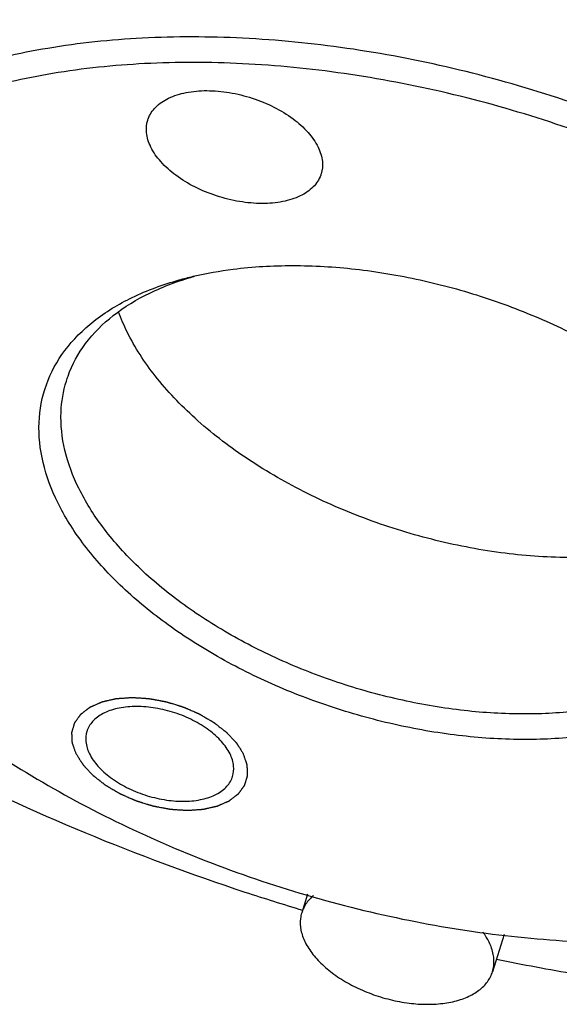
# Model space of a CAD drawing. Header units: millimetres. Extents: x 0 to 594, y 0 to 420.
# Tile 170 of 256: x 505.67 to 507.16, y 322.9 to 325.61. Entities that reach past the tile are written whole.
import ezdxf

# ---------------------------------------------------------------- set-up
doc = ezdxf.new("R2010")
doc.units = ezdxf.units.MM
doc.header["$LTSCALE"] = 32.67
doc.layers.get('0').update_dxf_attribs({"linetype": 'CONTINUOUS'})

msp = doc.modelspace()

# ---------------------------------------------------------------- linework, layer by layer
at = {"color": 7, "linetype": 'CONTINUOUS'}
for p, q in [((506.46708, 323.20495), (506.45125, 323.15375)), ((507.00846, 323.09402), (506.97674, 322.99136))]:
    msp.add_line(p, q, dxfattribs=at)
for points, knots in [([(508.85483, 325.14529), (508.81752, 325.22132), (508.7216, 325.37274), (508.53401, 325.58103), (508.30133, 325.77605), (508.03045, 325.95209), (507.7293, 326.10409), (507.40683, 326.22754), (507.07263, 326.31877), (506.73664, 326.37506), (506.40883, 326.39474), (506.09886, 326.3772), (505.81574, 326.32285), (505.56756, 326.23294), (505.36149, 326.10931), (505.20418, 325.95418), (505.13016, 325.82082), (505.10512, 325.7463), (505.10191, 325.73587)], [0, 0, 0, 0, 0.0575016, 0.1208557, 0.189671, 0.2630517, 0.3397526, 0.418304, 0.4971201, 0.5745987, 0.6492208, 0.7196544, 0.7848739, 0.8443028, 0.8979926, 0.9468219, 0.992615, 1, 1, 1, 1]), ([(508.60066, 324.3228), (508.56969, 324.3859), (508.49247, 324.51286), (508.34353, 324.69193), (508.15862, 324.8643), (507.94212, 325.02519), (507.69931, 325.17054), (507.43574, 325.29707), (507.15705, 325.40206), (506.86932, 325.48316), (506.57905, 325.5385), (506.2928, 325.56683), (506.01687, 325.56753), (505.75727, 325.54057), (505.51963, 325.48643), (505.30916, 325.40614), (505.13047, 325.3011), (504.98766, 325.17302), (504.89578, 325.04012), (504.85897, 324.94966), (504.84771, 324.91325)], [0, 0, 0, 0, 0.0477144, 0.1003579, 0.157656, 0.2189014, 0.2831228, 0.349467, 0.4171045, 0.4850299, 0.5521424, 0.6174345, 0.6800132, 0.7391314, 0.7942296, 0.8449992, 0.8914602, 0.9341529, 0.9742044, 1, 1, 1, 1]), ([(508.5425, 324.28363), (508.51231, 324.34515), (508.43702, 324.46892), (508.29183, 324.64352), (508.11154, 324.81158), (507.90045, 324.96845), (507.66371, 325.11017), (507.40672, 325.23354), (507.13499, 325.33591), (506.85445, 325.41498), (506.57143, 325.46894), (506.29233, 325.49656), (506.0233, 325.49725), (505.77018, 325.47095), (505.53848, 325.41817), (505.33327, 325.33988), (505.15905, 325.23746), (505.01981, 325.11258), (504.91939, 324.96732), (504.86151, 324.80532), (504.84807, 324.6323), (504.87511, 324.47075), (504.91116, 324.37067), (504.92989, 324.32778)], [0, 0, 0, 0, 0.0423592, 0.0891016, 0.1399773, 0.1943581, 0.2513816, 0.3102901, 0.370347, 0.4306597, 0.4902507, 0.5482252, 0.6037903, 0.6562825, 0.7052052, 0.7502843, 0.7915376, 0.829445, 0.8650072, 0.8995746, 0.9345405, 0.9711086, 1, 1, 1, 1]), ([(506.02715, 325.33651), (506.02755, 325.33781), (506.03206, 325.35127), (506.04855, 325.37578), (506.08607, 325.40033), (506.13466, 325.41511), (506.19148, 325.41979), (506.25306, 325.41423), (506.31547, 325.3988), (506.37466, 325.37451), (506.42679, 325.34291), (506.46852, 325.30605), (506.48909, 325.27726), (506.49626, 325.26267)], [0, 0, 0, 0, 0.0073436, 0.0768223, 0.1553343, 0.246658, 0.350446, 0.4636196, 0.581532, 0.698851, 0.810327, 0.9115743, 1, 1, 1, 1]), ([(506.03573, 325.26267), (506.02957, 325.27522), (506.02153, 325.29982), (506.02384, 325.32571), (506.02715, 325.33651)], [0, 0, 0, 0, 0.5543908, 1, 1, 1, 1]), ([(506.50483, 325.18883), (506.50443, 325.18753), (506.49992, 325.17406), (506.48343, 325.14956), (506.44591, 325.12501), (506.39732, 325.11023), (506.3405, 325.10555), (506.27892, 325.11111), (506.21651, 325.12654), (506.15732, 325.15083), (506.10519, 325.18243), (506.06346, 325.21929), (506.04289, 325.24807), (506.03573, 325.26267)], [0, 0, 0, 0, 0.0073436, 0.0768223, 0.1553343, 0.246658, 0.350446, 0.4636196, 0.581532, 0.698851, 0.810327, 0.9115743, 1, 1, 1, 1]), ([(506.49626, 325.26267), (506.50242, 325.25012), (506.51045, 325.22552), (506.50814, 325.19963), (506.50483, 325.18883)], [0, 0, 0, 0, 0.5543908, 1, 1, 1, 1]), ([(506.15224, 324.90662), (506.18862, 324.91518), (506.27939, 324.93109), (506.42931, 324.93961), (506.6019, 324.92923), (506.77881, 324.89953), (506.95458, 324.85142), (507.12406, 324.78638), (507.28257, 324.7062), (507.4254, 324.61304), (507.525, 324.52909), (507.57567, 324.47683), (507.58858, 324.46269)], [0, 0, 0, 0, 0.0716771, 0.1764522, 0.2874725, 0.4028779, 0.5201432, 0.6366855, 0.7507147, 0.8604721, 0.9632765, 1, 1, 1, 1]), ([(505.77932, 324.28363), (505.76205, 324.31883), (505.73501, 324.39058), (505.72248, 324.50256), (505.7428, 324.61023), (505.796, 324.70715), (505.8786, 324.78903), (505.98673, 324.85419), (506.08188, 324.8888), (506.13934, 324.90358), (506.15224, 324.90662)], [0, 0, 0, 0, 0.1373055, 0.2659855, 0.3898095, 0.5148203, 0.6472209, 0.7924386, 0.9536225, 1, 1, 1, 1]), ([(505.80312, 324.61803), (505.80453, 324.62263), (505.81682, 324.65958), (505.85338, 324.72616), (505.93204, 324.80414), (506.03402, 324.86559), (506.11152, 324.89402), (506.1526, 324.90572)], [0, 0, 0, 0, 0.030547, 0.2471493, 0.4765497, 0.7281589, 1, 1, 1, 1]), ([(507.70162, 324.26558), (507.68725, 324.25523), (507.63201, 324.21975), (507.52215, 324.17317), (507.36619, 324.13906), (507.19278, 324.12809), (507.00821, 324.14057), (506.81929, 324.17601), (506.63309, 324.23309), (506.45657, 324.30966), (506.29633, 324.40286), (506.1583, 324.5093), (506.04759, 324.62508), (505.99172, 324.71061), (505.97061, 324.75363)], [0, 0, 0, 0, 0.0269658, 0.0998351, 0.1810124, 0.2697462, 0.3644368, 0.4629317, 0.5627648, 0.6613653, 0.7562587, 0.8452752, 0.9267867, 1, 1, 1, 1]), ([(505.83747, 324.3228), (505.82102, 324.35633), (505.79525, 324.42467), (505.78389, 324.52651), (505.79459, 324.59033), (505.80312, 324.61803)], [0, 0, 0, 0, 0.3689937, 0.7147112, 1, 1, 1, 1]), ([(507.71395, 324.02757), (507.71254, 324.02297), (507.70025, 323.98602), (507.66369, 323.91943), (507.58503, 323.84146), (507.48205, 323.77941), (507.35785, 323.73423), (507.21597, 323.70689), (507.06057, 323.69806), (506.89621, 323.70794), (506.72774, 323.73623), (506.56034, 323.78204), (506.39893, 323.84397), (506.24798, 323.92034), (506.11194, 324.00904), (505.99547, 324.10723), (505.9027, 324.21102), (505.85566, 324.28574), (505.83747, 324.3228)], [0, 0, 0, 0, 0.0065108, 0.052676, 0.101571, 0.155199, 0.2147225, 0.2801439, 0.3507396, 0.4255435, 0.5033024, 0.5823153, 0.6608415, 0.7376748, 0.811631, 0.8809039, 0.9439401, 1, 1, 1, 1]), ([(507.71355, 324.28363), (507.73082, 324.24844), (507.75786, 324.17669), (507.77039, 324.0647), (507.75006, 323.95704), (507.69686, 323.86012), (507.61427, 323.77824), (507.50613, 323.71307), (507.37572, 323.66563), (507.22673, 323.63693), (507.06356, 323.62766), (506.89096, 323.63803), (506.71406, 323.66774), (506.53828, 323.71585), (506.36881, 323.78088), (506.21029, 323.86107), (506.06746, 323.95422), (505.94516, 324.05731), (505.8478, 324.16631), (505.7984, 324.24474), (505.77932, 324.28363)], [0, 0, 0, 0, 0.0445802, 0.0863599, 0.1265629, 0.1671513, 0.210139, 0.2572881, 0.3096211, 0.3671401, 0.4292084, 0.4949764, 0.5633421, 0.6328095, 0.7018487, 0.7693991, 0.8344189, 0.8953198, 0.950736, 1, 1, 1, 1]), ([(504.74683, 323.98498), (504.84225, 323.91629), (505.06553, 323.76785), (505.43438, 323.56135), (505.85403, 323.36822), (506.19795, 323.24062), (506.40033, 323.17696), (506.45332, 323.16105)], [0, 0, 0, 0, 0.1852782, 0.4222689, 0.6656617, 0.9128009, 1, 1, 1, 1]), ([(505.18265, 323.95088), (505.18842, 323.94457), (505.25022, 323.87791), (505.38132, 323.75569), (505.59241, 323.59882), (505.82916, 323.45709), (506.08615, 323.33373), (506.35787, 323.23136), (506.63841, 323.15229), (506.92143, 323.09833), (507.20053, 323.0707), (507.46957, 323.07002), (507.68518, 323.09242), (507.80934, 323.11712), (507.84979, 323.12663)], [0, 0, 0, 0, 0.0088256, 0.0938843, 0.1848033, 0.2801406, 0.3786294, 0.4790383, 0.5798748, 0.6795045, 0.7764318, 0.8693308, 0.9570923, 1, 1, 1, 1]), ([(506.2538, 323.59135), (506.24778, 323.60361), (506.2305, 323.62779), (506.19545, 323.65875), (506.15166, 323.6853), (506.10194, 323.7057), (506.04951, 323.71866), (505.99779, 323.72333), (505.95005, 323.7194), (505.90924, 323.70698), (505.87773, 323.68636), (505.86387, 323.66578), (505.86008, 323.65447), (505.85975, 323.65338)], [0, 0, 0, 0, 0.0884257, 0.189673, 0.301149, 0.418468, 0.5363804, 0.649554, 0.753342, 0.8446657, 0.9231777, 0.9926564, 1, 1, 1, 1]), ([(505.85975, 323.65338), (505.85697, 323.6443), (505.85503, 323.62255), (505.86178, 323.60189), (505.86695, 323.59135)], [0, 0, 0, 0, 0.4456092, 1, 1, 1, 1]), ([(505.86695, 323.59135), (505.87297, 323.57909), (505.89025, 323.55491), (505.9253, 323.52395), (505.9691, 323.4974), (506.01881, 323.477), (506.07124, 323.46404), (506.12296, 323.45937), (506.1707, 323.4633), (506.21151, 323.47572), (506.24302, 323.49634), (506.25688, 323.51692), (506.26067, 323.52823), (506.261, 323.52932)], [0, 0, 0, 0, 0.0884257, 0.189673, 0.301149, 0.418468, 0.5363804, 0.649554, 0.753342, 0.8446657, 0.9231777, 0.9926564, 1, 1, 1, 1]), ([(506.261, 323.52932), (506.26378, 323.5384), (506.26572, 323.56015), (506.25897, 323.58081), (506.2538, 323.59135)], [0, 0, 0, 0, 0.4456092, 1, 1, 1, 1]), ([(506.48367, 323.20087), (506.48086, 323.19852), (506.47026, 323.18881), (506.45857, 323.17309), (506.45273, 323.15848), (506.45127, 323.15375)], [0, 0, 0, 0, 0.1898515, 0.7439281, 1, 1, 1, 1]), ([(506.45127, 323.15375), (506.44968, 323.1486), (506.44627, 323.13276), (506.44779, 323.1045), (506.46004, 323.07061), (506.48187, 323.03722), (506.51232, 323.00536), (506.55028, 322.9761), (506.59434, 322.95047), (506.64289, 322.92941), (506.69409, 322.91371), (506.74604, 322.90397), (506.78084, 322.90162), (506.79788, 322.90162)], [0, 0, 0, 0, 0.0336486, 0.1008239, 0.174657, 0.2574036, 0.3495291, 0.4501368, 0.5573866, 0.6688263, 0.781659, 0.8929794, 1, 1, 1, 1]), ([(506.97672, 322.99137), (506.97831, 322.99651), (506.98172, 323.01236), (506.9802, 323.04062), (506.96879, 323.07219), (506.95685, 323.09139), (506.95049, 323.10007)], [0, 0, 0, 0, 0.1389958, 0.4164834, 0.7214732, 1, 1, 1, 1]), ([(506.9879, 323.02602), (507.06023, 323.01113), (507.28292, 322.96952), (507.65457, 322.92171), (508.09672, 322.90116), (508.48573, 322.91725), (508.72504, 322.94753), (508.82303, 322.96391)], [0, 0, 0, 0, 0.1200027, 0.3680692, 0.6084075, 0.8385873, 1, 1, 1, 1]), ([(506.79788, 322.90162), (506.81385, 322.90162), (506.84449, 322.90355), (506.88738, 322.91293), (506.92394, 322.92843), (506.95284, 322.94973), (506.96942, 322.97203), (506.97526, 322.98663), (506.97672, 322.99137)], [0, 0, 0, 0, 0.2249498, 0.430743, 0.6154746, 0.7803369, 0.9305688, 1, 1, 1, 1])]:
    msp.add_open_spline(points, degree=3, knots=knots, dxfattribs=at)
for points in [[(506.1526, 324.90572), (506.15372, 324.90604), (506.15485, 324.90636), (506.15597, 324.90667)], [(505.97061, 324.75363), (505.96183, 324.77152), (505.95394, 324.78993), (505.94718, 324.80875)]]:
    msp.add_open_spline(points, degree=3, dxfattribs=at)
at = {"color": 2, "linetype": 'CONTINUOUS'}
for points in [[(505.83011, 323.59135, 69.05501), (505.82924, 323.59387, 69.05808), (505.82794, 323.59764, 69.0627), (505.8262, 323.60267, 69.06884), (505.8249, 323.60644, 69.07345), (505.82381, 323.60959, 69.0773), (505.82294, 323.6121, 69.08037), (505.82229, 323.61399, 69.08268), (505.82175, 323.61556, 69.0846), (505.82131, 323.61682, 69.08614), (505.82099, 323.61776, 69.08729), (505.82066, 323.61871, 69.08844), (505.82039, 323.61949, 69.0894), (505.82017, 323.62012, 69.09017), (505.82004, 323.62051, 69.09065), (505.81993, 323.62083, 69.09103), (505.81985, 323.62106, 69.09132), (505.81978, 323.62126, 69.09156), (505.81973, 323.62142, 69.09176), (505.81967, 323.62154, 69.0919), (505.81968, 323.62165, 69.09205), (505.81967, 323.6218, 69.09226), (505.81966, 323.62199, 69.09251), (505.81965, 323.62222, 69.09282), (505.81964, 323.62252, 69.09323), (505.81962, 323.6229, 69.09374), (505.8196, 323.6235, 69.09455), (505.81957, 323.62426, 69.09557), (505.81953, 323.62516, 69.0968), (505.81949, 323.62607, 69.09802), (505.81943, 323.62728, 69.09966), (505.81937, 323.62879, 69.1017), (505.81929, 323.63061, 69.10415), (505.81918, 323.63303, 69.10741), (505.81905, 323.63605, 69.1115), (505.81892, 323.63908, 69.11558), (505.81882, 323.6415, 69.11884), (505.81874, 323.64331, 69.12129), (505.81867, 323.64482, 69.12333), (505.81862, 323.64603, 69.12497), (505.81858, 323.64694, 69.12619), (505.81854, 323.64785, 69.12742), (505.81851, 323.6486, 69.12844), (505.81848, 323.64921, 69.12925), (505.81847, 323.64959, 69.12976), (505.81845, 323.64989, 69.13017), (505.81844, 323.65012, 69.13048), (505.81843, 323.65031, 69.13073), (505.81843, 323.65046, 69.13094), (505.81841, 323.65057, 69.13109), (505.81846, 323.65067, 69.13125), (505.81849, 323.65081, 69.13146), (505.81855, 323.65099, 69.13172), (505.81861, 323.6512, 69.13203), (505.81869, 323.65148, 69.13245), (505.8188, 323.65182, 69.13297), (505.81896, 323.65238, 69.1338), (505.81917, 323.65308, 69.13484), (505.81942, 323.65392, 69.13609), (505.81967, 323.65475, 69.13734), (505.82, 323.65587, 69.13901), (505.82041, 323.65726, 69.14109), (505.82091, 323.65894, 69.14359), (505.82157, 323.66117, 69.14693), (505.8224, 323.66396, 69.15109), (505.82323, 323.66675, 69.15526), (505.82389, 323.66898, 69.15859), (505.82439, 323.67065, 69.16109), (505.82481, 323.67205, 69.16318), (505.82514, 323.67316, 69.16484), (505.82539, 323.674, 69.16609), (505.82563, 323.67484, 69.16734), (505.82584, 323.67554, 69.16838), (505.82601, 323.67609, 69.16922), (505.82611, 323.67644, 69.16974), (505.82619, 323.67672, 69.17016), (505.82626, 323.67693, 69.17047), (505.82631, 323.6771, 69.17073), (505.82634, 323.67723, 69.17091), (505.82637, 323.6773, 69.17102), (505.82638, 323.67735, 69.17109), (505.82642, 323.6774, 69.17117), (505.82646, 323.67746, 69.17128), (505.82654, 323.67757, 69.17146), (505.82665, 323.67772, 69.17172), (505.82678, 323.67791, 69.17203), (505.82696, 323.67816, 69.17245), (505.82719, 323.67847, 69.17297), (505.82755, 323.67897, 69.1738), (505.828, 323.67959, 69.17484), (505.82854, 323.68033, 69.17609), (505.82908, 323.68108, 69.17734), (505.82979, 323.68208, 69.17901), (505.83069, 323.68332, 69.18109), (505.83177, 323.68481, 69.18359), (505.83321, 323.6868, 69.18692), (505.835, 323.68929, 69.19108), (505.8368, 323.69178, 69.19524), (505.83824, 323.69377, 69.19858), (505.83932, 323.69526, 69.20107), (505.84022, 323.69651, 69.20316), (505.84093, 323.6975, 69.20482), (505.84147, 323.69825, 69.20607), (505.84201, 323.699, 69.20732), (505.84246, 323.69962, 69.20836), (505.84282, 323.70012, 69.20919), (505.84304, 323.70043, 69.20971), (505.84322, 323.70068, 69.21013), (505.84336, 323.70086, 69.21044), (505.84347, 323.70102, 69.2107), (505.84355, 323.70113, 69.21089), (505.8436, 323.70119, 69.21099), (505.84362, 323.70124, 69.21107), (505.84368, 323.70127, 69.21114), (505.84374, 323.70132, 69.21124), (505.84386, 323.70141, 69.21141), (505.84402, 323.70154, 69.21165), (505.84422, 323.70169, 69.21194), (505.84448, 323.70189, 69.21232), (505.84481, 323.70214, 69.2128), (505.84534, 323.70254, 69.21358), (505.846, 323.70304, 69.21454), (505.84679, 323.70364, 69.2157), (505.84758, 323.70424, 69.21685), (505.84863, 323.70505, 69.2184), (505.84995, 323.70605, 69.22032), (505.85153, 323.70725, 69.22264), (505.85364, 323.70886, 69.22572), (505.85627, 323.71086, 69.22958), (505.8589, 323.71287, 69.23344), (505.86101, 323.71447, 69.23652), (505.86259, 323.71567, 69.23884), (505.86391, 323.71668, 69.24077), (505.86496, 323.71748, 69.24231), (505.86575, 323.71808, 69.24347), (505.86654, 323.71868, 69.24462), (505.8672, 323.71918, 69.24559), (505.86772, 323.71959, 69.24636), (505.86805, 323.71984, 69.24684), (505.86832, 323.72004, 69.24723), (505.86851, 323.72019, 69.24752), (505.86868, 323.72031, 69.24776), (505.86881, 323.72041, 69.24795), (505.8689, 323.72049, 69.2481), (505.86904, 323.72054, 69.24822), (505.8692, 323.72062, 69.2484), (505.86942, 323.72071, 69.24862), (505.86967, 323.72082, 69.24888), (505.87001, 323.72097, 69.24922), (505.87044, 323.72116, 69.24966), (505.87111, 323.72146, 69.25035), (505.87196, 323.72183, 69.25122), (505.87298, 323.72228, 69.25227), (505.874, 323.72273, 69.25331), (505.87536, 323.72332, 69.2547), (505.87705, 323.72407, 69.25644), (505.87909, 323.72497, 69.25853), (505.8818, 323.72616, 69.26131), (505.88519, 323.72765, 69.26478), (505.88859, 323.72915, 69.26826), (505.8913, 323.73034, 69.27104), (505.89334, 323.73124, 69.27313), (505.89503, 323.73198, 69.27487), (505.89639, 323.73258, 69.27626), (505.89741, 323.73303, 69.2773), (505.89843, 323.73348, 69.27835), (505.89928, 323.73385, 69.27921), (505.89995, 323.73415, 69.27991), (505.90038, 323.73433, 69.28034), (505.90072, 323.73448, 69.28069), (505.90097, 323.7346, 69.28095), (505.90118, 323.73469, 69.28117), (505.90136, 323.73476, 69.28134), (505.90147, 323.73483, 69.28148), (505.90163, 323.73485, 69.28158), (505.90183, 323.7349, 69.28173), (505.90208, 323.73496, 69.28192), (505.90239, 323.73503, 69.28214), (505.90279, 323.73512, 69.28244), (505.90329, 323.73524, 69.28281), (505.9041, 323.73542, 69.2834), (505.9051, 323.73565, 69.28414), (505.90631, 323.73593, 69.28503), (505.90752, 323.73621, 69.28592), (505.90913, 323.73657, 69.28711), (505.91114, 323.73704, 69.28859), (505.91355, 323.73759, 69.29037), (505.91677, 323.73833, 69.29274), (505.92079, 323.73925, 69.29571), (505.92482, 323.74018, 69.29867), (505.92804, 323.74092, 69.30104), (505.93045, 323.74147, 69.30282), (505.93246, 323.74193, 69.3043), (505.93407, 323.7423, 69.30549), (505.93528, 323.74258, 69.30638), (505.93648, 323.74286, 69.30727), (505.93749, 323.74309, 69.30801), (505.9383, 323.74327, 69.3086), (505.9388, 323.74339, 69.30897), (505.9392, 323.74348, 69.30927), (505.9395, 323.74355, 69.30949), (505.93975, 323.74361, 69.30968), (505.93993, 323.74365, 69.30981), (505.94003, 323.74367, 69.30988), (505.9401, 323.74369, 69.30994), (505.94019, 323.74369, 69.30998), (505.94031, 323.7437, 69.31004), (505.94051, 323.74371, 69.31014), (505.94079, 323.74374, 69.31029), (505.94114, 323.74376, 69.31047), (505.9416, 323.74379, 69.31071), (505.94217, 323.74383, 69.31101), (505.94309, 323.74389, 69.31148), (505.94423, 323.74397, 69.31207), (505.94561, 323.74407, 69.31279), (505.94698, 323.74417, 69.3135), (505.94882, 323.74429, 69.31445), (505.95111, 323.74445, 69.31564), (505.95386, 323.74465, 69.31706), (505.95753, 323.7449, 69.31896), (505.96211, 323.74522, 69.32134), (505.96669, 323.74554, 69.32371), (505.97036, 323.74579, 69.32561), (505.97311, 323.74599, 69.32704), (505.9754, 323.74615, 69.32823), (505.97724, 323.74627, 69.32918), (505.97861, 323.74637, 69.32989), (505.97999, 323.74647, 69.3306), (505.98114, 323.74655, 69.33119), (505.98205, 323.74661, 69.33167), (505.98262, 323.74665, 69.33197), (505.98308, 323.74668, 69.3322), (505.98343, 323.74671, 69.33238), (505.98371, 323.74672, 69.33253), (505.98391, 323.74674, 69.33263), (505.98403, 323.74675, 69.33269), (505.98411, 323.74676, 69.33274), (505.98421, 323.74675, 69.33277), (505.98433, 323.74674, 69.33281), (505.98454, 323.74673, 69.33288), (505.98484, 323.74671, 69.33298), (505.9852, 323.74668, 69.3331), (505.98568, 323.74665, 69.33326), (505.98628, 323.74661, 69.33346), (505.98724, 323.74655, 69.33379), (505.98844, 323.74648, 69.33419), (505.98989, 323.74638, 69.33467), (505.99133, 323.74629, 69.33516), (505.99325, 323.74617, 69.3358), (505.99566, 323.74601, 69.33661), (505.99855, 323.74583, 69.33757), (506.00239, 323.74558, 69.33886), (506.0072, 323.74527, 69.34048), (506.01201, 323.74496, 69.34209), (506.01586, 323.74472, 69.34338), (506.01875, 323.74453, 69.34434), (506.02115, 323.74438, 69.34515), (506.02308, 323.74426, 69.34579), (506.02452, 323.74416, 69.34628), (506.02596, 323.74407, 69.34676), (506.02717, 323.74399, 69.34716), (506.02813, 323.74393, 69.34749), (506.02873, 323.74389, 69.34769), (506.02921, 323.74386, 69.34785), (506.02957, 323.74384, 69.34797), (506.02987, 323.74382, 69.34807), (506.03011, 323.7438, 69.34815), (506.03029, 323.7438, 69.34822), (506.03048, 323.74376, 69.34824), (506.03072, 323.74371, 69.34829), (506.03103, 323.74366, 69.34834), (506.0314, 323.74359, 69.3484), (506.03189, 323.7435, 69.34848), (506.03251, 323.74338, 69.34859), (506.0335, 323.7432, 69.34876), (506.03473, 323.74297, 69.34896), (506.03621, 323.7427, 69.34921), (506.03769, 323.74242, 69.34946), (506.03966, 323.74206, 69.3498), (506.04212, 323.7416, 69.35022), (506.04508, 323.74105, 69.35072), (506.04902, 323.74032, 69.35139), (506.05395, 323.73941, 69.35222), (506.05888, 323.7385, 69.35305), (506.06283, 323.73777, 69.35372), (506.06579, 323.73722, 69.35422), (506.06825, 323.73676, 69.35464), (506.07022, 323.7364, 69.35497), (506.0717, 323.73612, 69.35523), (506.07318, 323.73585, 69.35548), (506.07441, 323.73562, 69.35568), (506.0754, 323.73544, 69.35585), (506.07601, 323.73532, 69.35596), (506.07651, 323.73523, 69.35604), (506.07688, 323.73516, 69.3561), (506.07719, 323.73511, 69.35616), (506.07743, 323.73506, 69.35619), (506.07762, 323.73503, 69.35624), (506.0778, 323.73497, 69.35623), (506.07804, 323.7349, 69.35623), (506.07835, 323.7348, 69.35623), (506.07871, 323.73469, 69.35623), (506.0792, 323.73455, 69.35624), (506.0798, 323.73436, 69.35624), (506.08078, 323.73406, 69.35624), (506.08199, 323.73369, 69.35625), (506.08345, 323.73325, 69.35626), (506.08491, 323.7328, 69.35627), (506.08685, 323.73221, 69.35628), (506.08928, 323.73147, 69.35629), (506.0922, 323.73058, 69.35631), (506.09609, 323.72939, 69.35633), (506.10095, 323.72791, 69.35635), (506.10581, 323.72642, 69.35638), (506.1097, 323.72524, 69.3564), (506.11262, 323.72435, 69.35641), (506.11505, 323.72361, 69.35643), (506.11699, 323.72301, 69.35644), (506.11845, 323.72257, 69.35645), (506.11991, 323.72212, 69.35645), (506.12112, 323.72175, 69.35646), (506.1221, 323.72146, 69.35647), (506.1227, 323.72127, 69.35647), (506.12319, 323.72112, 69.35647), (506.12355, 323.72101, 69.35647), (506.12386, 323.72092, 69.35647), (506.12407, 323.72085, 69.35648), (506.12419, 323.72082, 69.35648), (506.12428, 323.72079, 69.35648), (506.12437, 323.72075, 69.35646), (506.12449, 323.7207, 69.35644), (506.12469, 323.72061, 69.35641), (506.12499, 323.72048, 69.35636), (506.12534, 323.72033, 69.3563), (506.12581, 323.72013, 69.35622), (506.12639, 323.71987, 69.35611), (506.12733, 323.71946, 69.35595), (506.1285, 323.71896, 69.35575), (506.12991, 323.71834, 69.35551), (506.13131, 323.71773, 69.35527), (506.13319, 323.71692, 69.35495), (506.13553, 323.7159, 69.35454), (506.13834, 323.71468, 69.35406), (506.14209, 323.71305, 69.35342), (506.14678, 323.71101, 69.35261), (506.15146, 323.70898, 69.35181), (506.15521, 323.70735, 69.35116), (506.15803, 323.70612, 69.35068), (506.16037, 323.70511, 69.35028), (506.16224, 323.70429, 69.34996), (506.16365, 323.70368, 69.34971), (506.16506, 323.70307, 69.34947), (506.16623, 323.70256, 69.34927), (506.16716, 323.70215, 69.34911), (506.16775, 323.7019, 69.34901), (506.16822, 323.70169, 69.34893), (506.16857, 323.70154, 69.34887), (506.16886, 323.70141, 69.34882), (506.16907, 323.70133, 69.34878), (506.16918, 323.70127, 69.34876), (506.16928, 323.70124, 69.34875), (506.16935, 323.70119, 69.34872), (506.16946, 323.70113, 69.34868), (506.16964, 323.70102, 69.34861), (506.1699, 323.70087, 69.34851), (506.17021, 323.70069, 69.34839), (506.17063, 323.70044, 69.34824), (506.17115, 323.70014, 69.34804), (506.17198, 323.69965, 69.34772), (506.17303, 323.69904, 69.34733), (506.17428, 323.69831, 69.34686), (506.17553, 323.69757, 69.34638), (506.17719, 323.6966, 69.34575), (506.17928, 323.69538, 69.34496), (506.18178, 323.69391, 69.34402), (506.18512, 323.69196, 69.34275), (506.18929, 323.68952, 69.34118), (506.19346, 323.68708, 69.3396), (506.19679, 323.68512, 69.33834), (506.19929, 323.68366, 69.33739), (506.20138, 323.68244, 69.3366), (506.20304, 323.68146, 69.33597), (506.2043, 323.68073, 69.3355), (506.20555, 323.68, 69.33503), (506.20659, 323.67939, 69.33463), (506.20742, 323.6789, 69.33432), (506.20794, 323.67859, 69.33412), (506.20836, 323.67835, 69.33396), (506.20867, 323.67817, 69.33384), (506.20893, 323.67801, 69.33375), (506.20914, 323.67789, 69.33366), (506.20931, 323.6778, 69.33361), (506.20943, 323.67769, 69.33352), (506.20961, 323.67756, 69.33341), (506.20984, 323.67738, 69.33326), (506.2101, 323.67717, 69.33309), (506.21046, 323.6769, 69.33286), (506.21091, 323.67655, 69.33257), (506.21162, 323.67599, 69.33211), (506.21252, 323.67529, 69.33154), (506.21359, 323.67446, 69.33085), (506.21467, 323.67362, 69.33016), (506.2161, 323.67251, 69.32924), (506.21789, 323.67112, 69.32809), (506.22003, 323.66945, 69.32672), (506.2229, 323.66722, 69.32488), (506.22648, 323.66444, 69.32258), (506.23005, 323.66165, 69.32029), (506.23292, 323.65942, 69.31845), (506.23506, 323.65775, 69.31707), (506.23685, 323.65636, 69.31592), (506.23828, 323.65525, 69.31501), (506.23936, 323.65441, 69.31432), (506.24043, 323.65358, 69.31363), (506.24133, 323.65288, 69.31305), (506.24204, 323.65232, 69.31259), (506.24249, 323.65198, 69.31231), (506.24285, 323.6517, 69.31208), (506.24311, 323.65149, 69.3119), (506.24334, 323.65131, 69.31176), (506.24352, 323.65117, 69.31164), (506.24366, 323.65107, 69.31157), (506.24376, 323.65096, 69.31145), (506.2439, 323.65081, 69.31131), (506.24408, 323.65062, 69.31112), (506.24429, 323.65039, 69.3109), (506.24458, 323.65009, 69.31061), (506.24494, 323.64971, 69.31024), (506.24551, 323.64911, 69.30966), (506.24622, 323.64835, 69.30893), (506.24707, 323.64745, 69.30805), (506.24793, 323.64654, 69.30717), (506.24907, 323.64533, 69.306), (506.2505, 323.64382, 69.30453), (506.25221, 323.64201, 69.30278), (506.25449, 323.63959, 69.30043), (506.25734, 323.63657, 69.29751), (506.26019, 323.63355, 69.29458), (506.26247, 323.63113, 69.29224), (506.26418, 323.62932, 69.29048), (506.26561, 323.62781, 69.28901), (506.26675, 323.6266, 69.28784), (506.2676, 323.62569, 69.28696), (506.26846, 323.62479, 69.28609), (506.26917, 323.62403, 69.28535), (506.26974, 323.62343, 69.28477), (506.2701, 323.62305, 69.2844), (506.27038, 323.62275, 69.28411), (506.2706, 323.62252, 69.28389), (506.27077, 323.62233, 69.28371), (506.2709, 323.6222, 69.28358), (506.27097, 323.62212, 69.28351), (506.27103, 323.62207, 69.28345), (506.27106, 323.62201, 69.28338), (506.27111, 323.62193, 69.2833), (506.2712, 323.62179, 69.28314), (506.27133, 323.62159, 69.28292), (506.27148, 323.62135, 69.28266), (506.27169, 323.62103, 69.28231), (506.27194, 323.62063, 69.28187), (506.27235, 323.61999, 69.28117), (506.27286, 323.61919, 69.28029), (506.27348, 323.61823, 69.27923), (506.27409, 323.61727, 69.27818), (506.27491, 323.61599, 69.27678), (506.27593, 323.61439, 69.27502), (506.27715, 323.61247, 69.27291), (506.27879, 323.60991, 69.2701), (506.28083, 323.60671, 69.26659), (506.28328, 323.60287, 69.26237), (506.28655, 323.59775, 69.25675), (506.28901, 323.59391, 69.25253), (506.29064, 323.59135, 69.24972)], [(505.83011, 323.59135, 69.05501), (505.83171, 323.58884, 69.05225), (505.83411, 323.58506, 69.0481), (505.83731, 323.58003, 69.04257), (505.83971, 323.57626, 69.03842), (505.84171, 323.57311, 69.03496), (505.84331, 323.5706, 69.0322), (505.84451, 323.56871, 69.03013), (505.84551, 323.56714, 69.0284), (505.84631, 323.56588, 69.02701), (505.84691, 323.56494, 69.02598), (505.84751, 323.564, 69.02494), (505.84801, 323.56321, 69.02408), (505.84841, 323.56258, 69.02339), (505.84866, 323.56219, 69.02295), (505.84886, 323.56187, 69.02261), (505.84901, 323.56164, 69.02235), (505.84913, 323.56144, 69.02213), (505.84924, 323.56128, 69.02196), (505.8493, 323.56116, 69.02182), (505.84942, 323.56105, 69.02172), (505.84955, 323.5609, 69.02157), (505.84973, 323.56071, 69.02139), (505.84995, 323.56049, 69.02117), (505.85023, 323.56018, 69.02088), (505.85058, 323.5598, 69.02051), (505.85115, 323.5592, 69.01992), (505.85186, 323.55844, 69.01919), (505.85271, 323.55754, 69.0183), (505.85356, 323.55663, 69.01742), (505.8547, 323.55542, 69.01625), (505.85612, 323.55391, 69.01478), (505.85782, 323.55209, 69.01301), (505.86009, 323.54967, 69.01066), (505.86293, 323.54665, 69.00773), (505.86576, 323.54362, 69.00479), (505.86803, 323.5412, 69.00244), (505.86974, 323.53939, 69.00067), (505.87115, 323.53788, 68.9992), (505.87229, 323.53667, 68.99803), (505.87314, 323.53576, 68.99715), (505.87399, 323.53485, 68.99627), (505.8747, 323.5341, 68.99553), (505.87527, 323.53349, 68.99494), (505.87562, 323.53311, 68.99458), (505.87591, 323.53281, 68.99428), (505.87612, 323.53258, 68.99406), (505.8763, 323.5324, 68.99388), (505.87644, 323.53225, 68.99373), (505.87654, 323.53213, 68.99361), (505.87668, 323.53203, 68.99354), (505.87686, 323.53189, 68.99342), (505.87708, 323.53171, 68.99328), (505.87735, 323.5315, 68.9931), (505.8777, 323.53122, 68.99287), (505.87815, 323.53088, 68.99258), (505.87886, 323.53032, 68.99212), (505.87976, 323.52962, 68.99154), (505.88083, 323.52878, 68.99085), (505.8819, 323.52795, 68.99016), (505.88332, 323.52683, 68.98924), (505.8851, 323.52544, 68.98808), (505.88724, 323.52376, 68.9867), (505.8901, 323.52153, 68.98485), (505.89366, 323.51874, 68.98254), (505.89723, 323.51595, 68.98023), (505.90008, 323.51372, 68.97839), (505.90222, 323.51205, 68.977), (505.90401, 323.51065, 68.97585), (505.90543, 323.50954, 68.97492), (505.9065, 323.5087, 68.97423), (505.90757, 323.50786, 68.97354), (505.90847, 323.50717, 68.97296), (505.90918, 323.50661, 68.9725), (505.90963, 323.50626, 68.97221), (505.90998, 323.50598, 68.97198), (505.91025, 323.50577, 68.97181), (505.91047, 323.5056, 68.97166), (505.91063, 323.50547, 68.97156), (505.91072, 323.5054, 68.9715), (505.91078, 323.50535, 68.97146), (505.91086, 323.50531, 68.97143), (505.91097, 323.50524, 68.97139), (505.91116, 323.50513, 68.97132), (505.91142, 323.50498, 68.97122), (505.91174, 323.50479, 68.9711), (505.91216, 323.50454, 68.97094), (505.91269, 323.50423, 68.97073), (505.91354, 323.50373, 68.97041), (505.9146, 323.50311, 68.97001), (505.91587, 323.50237, 68.96952), (505.91714, 323.50162, 68.96904), (505.91884, 323.50062, 68.9684), (505.92096, 323.49938, 68.96759), (505.9235, 323.49789, 68.96662), (505.92689, 323.4959, 68.96533), (505.93113, 323.49341, 68.96372), (505.93537, 323.49092, 68.96211), (505.93876, 323.48893, 68.96082), (505.9413, 323.48744, 68.95985), (505.94342, 323.48619, 68.95905), (505.94512, 323.4852, 68.9584), (505.94639, 323.48445, 68.95792), (505.94766, 323.4837, 68.95743), (505.94872, 323.48308, 68.95703), (505.94957, 323.48258, 68.95671), (505.9501, 323.48227, 68.95651), (505.95052, 323.48202, 68.95634), (505.95084, 323.48184, 68.95622), (505.95111, 323.48168, 68.95612), (505.95129, 323.48157, 68.95605), (505.9514, 323.48151, 68.95601), (505.95148, 323.48146, 68.95598), (505.95156, 323.48143, 68.95597), (505.95168, 323.48138, 68.95595), (505.95188, 323.48129, 68.95591), (505.95217, 323.48116, 68.95586), (505.95251, 323.48101, 68.9558), (505.95297, 323.48081, 68.95572), (505.95355, 323.48056, 68.95562), (505.95447, 323.48016, 68.95546), (505.95562, 323.47966, 68.95526), (505.957, 323.47906, 68.95502), (505.95838, 323.47846, 68.95478), (505.96022, 323.47765, 68.95447), (505.96252, 323.47665, 68.95407), (505.96528, 323.47545, 68.95359), (505.96896, 323.47384, 68.95295), (505.97356, 323.47184, 68.95215), (505.97817, 323.46983, 68.95135), (505.98185, 323.46823, 68.95071), (505.98461, 323.46703, 68.95024), (505.98691, 323.46602, 68.94984), (505.98875, 323.46522, 68.94952), (505.99013, 323.46462, 68.94928), (505.99151, 323.46402, 68.94904), (505.99266, 323.46352, 68.94884), (505.99358, 323.46312, 68.94868), (505.99416, 323.46287, 68.94858), (505.99462, 323.46266, 68.9485), (505.99496, 323.46251, 68.94844), (505.99525, 323.46239, 68.94839), (505.99548, 323.46229, 68.94835), (505.99565, 323.46221, 68.94831), (505.99583, 323.46216, 68.94832), (505.99608, 323.46208, 68.94832), (505.99638, 323.46199, 68.94832), (505.99674, 323.46188, 68.94832), (505.99723, 323.46173, 68.94832), (505.99784, 323.46154, 68.94833), (505.99881, 323.46124, 68.94833), (506.00002, 323.46087, 68.94833), (506.00148, 323.46042, 68.94833), (506.00294, 323.45997, 68.94834), (506.00488, 323.45938, 68.94834), (506.00731, 323.45863, 68.94835), (506.01023, 323.45773, 68.94835), (506.01411, 323.45654, 68.94836), (506.01897, 323.45505, 68.94838), (506.02383, 323.45355, 68.94839), (506.02772, 323.45236, 68.9484), (506.03063, 323.45146, 68.9484), (506.03306, 323.45072, 68.94841), (506.035, 323.45012, 68.94841), (506.03646, 323.44967, 68.94842), (506.03792, 323.44922, 68.94842), (506.03913, 323.44885, 68.94842), (506.0401, 323.44855, 68.94842), (506.04071, 323.44837, 68.94843), (506.0412, 323.44822, 68.94843), (506.04156, 323.44811, 68.94843), (506.04186, 323.44801, 68.94843), (506.04211, 323.44794, 68.94843), (506.04229, 323.44788, 68.94842), (506.04247, 323.44785, 68.94846), (506.04272, 323.4478, 68.9485), (506.04303, 323.44774, 68.94855), (506.0434, 323.44767, 68.94861), (506.04389, 323.44758, 68.9487), (506.04451, 323.44747, 68.9488), (506.04549, 323.44728, 68.94896), (506.04673, 323.44705, 68.94917), (506.04821, 323.44677, 68.94941), (506.04968, 323.4465, 68.94966), (506.05166, 323.44613, 68.94999), (506.05412, 323.44566, 68.9504), (506.05708, 323.44511, 68.95089), (506.06102, 323.44437, 68.95155), (506.06595, 323.44345, 68.95237), (506.07088, 323.44252, 68.95319), (506.07483, 323.44178, 68.95385), (506.07779, 323.44123, 68.95434), (506.08025, 323.44077, 68.95475), (506.08222, 323.4404, 68.95508), (506.0837, 323.44012, 68.95532), (506.08518, 323.43985, 68.95557), (506.08641, 323.43961, 68.95577), (506.0874, 323.43943, 68.95594), (506.08802, 323.43931, 68.95604), (506.08851, 323.43922, 68.95612), (506.08888, 323.43915, 68.95618), (506.08919, 323.43909, 68.95624), (506.0894, 323.43905, 68.95627), (506.08953, 323.43903, 68.95629), (506.08962, 323.43901, 68.9563), (506.08971, 323.43901, 68.95634), (506.08983, 323.439, 68.95638), (506.09005, 323.43899, 68.95645), (506.09035, 323.43897, 68.95655), (506.09072, 323.43894, 68.95668), (506.09121, 323.43891, 68.95684), (506.09182, 323.43887, 68.95704), (506.0928, 323.43881, 68.95737), (506.09403, 323.43873, 68.95778), (506.09549, 323.43863, 68.95827), (506.09696, 323.43853, 68.95876), (506.09892, 323.43841, 68.95941), (506.10137, 323.43825, 68.96023), (506.10431, 323.43806, 68.96121), (506.10823, 323.4378, 68.96252), (506.11313, 323.43748, 68.96415), (506.11802, 323.43716, 68.96578), (506.12194, 323.43691, 68.96709), (506.12488, 323.43671, 68.96807), (506.12733, 323.43655, 68.96889), (506.12929, 323.43643, 68.96954), (506.13076, 323.43633, 68.97003), (506.13223, 323.43624, 68.97052), (506.13345, 323.43616, 68.97093), (506.13443, 323.43609, 68.97126), (506.13504, 323.43605, 68.97146), (506.13553, 323.43602, 68.97162), (506.1359, 323.436, 68.97175), (506.13621, 323.43598, 68.97185), (506.13642, 323.43596, 68.97192), (506.13654, 323.43595, 68.97196), (506.13664, 323.43594, 68.97199), (506.13672, 323.43595, 68.97204), (506.13683, 323.43596, 68.97209), (506.13703, 323.43598, 68.9722), (506.13731, 323.43599, 68.97234), (506.13765, 323.43602, 68.97252), (506.1381, 323.43605, 68.97275), (506.13866, 323.43609, 68.97304), (506.13957, 323.43615, 68.97351), (506.14069, 323.43623, 68.97409), (506.14204, 323.43632, 68.97479), (506.1434, 323.43641, 68.97548), (506.1452, 323.43653, 68.97641), (506.14745, 323.43669, 68.97758), (506.15016, 323.43687, 68.97897), (506.15376, 323.43712, 68.98084), (506.15827, 323.43743, 68.98316), (506.16278, 323.43774, 68.98549), (506.16639, 323.43798, 68.98735), (506.16909, 323.43817, 68.98875), (506.17134, 323.43832, 68.98991), (506.17315, 323.43845, 68.99085), (506.1745, 323.43854, 68.99154), (506.17585, 323.43863, 68.99224), (506.17698, 323.43871, 68.99282), (506.17788, 323.43877, 68.99329), (506.17844, 323.43881, 68.99358), (506.17889, 323.43884, 68.99381), (506.17923, 323.43886, 68.99399), (506.17952, 323.43888, 68.99413), (506.17974, 323.4389, 68.99425), (506.17991, 323.4389, 68.99433), (506.18006, 323.43894, 68.99445), (506.18026, 323.43899, 68.99459), (506.18051, 323.43904, 68.99478), (506.18082, 323.43911, 68.995), (506.18122, 323.4392, 68.9953), (506.18172, 323.43932, 68.99567), (506.18253, 323.4395, 68.99626), (506.18354, 323.43973, 68.997), (506.18475, 323.44, 68.99788), (506.18596, 323.44028, 68.99877), (506.18757, 323.44064, 68.99995), (506.18959, 323.4411, 69.00143), (506.19201, 323.44165, 69.0032), (506.19524, 323.44238, 69.00556), (506.19927, 323.44329, 69.00852), (506.2033, 323.4442, 69.01147), (506.20653, 323.44493, 69.01384), (506.20895, 323.44548, 69.01561), (506.21097, 323.44594, 69.01709), (506.21258, 323.4463, 69.01827), (506.21379, 323.44658, 69.01916), (506.215, 323.44685, 69.02004), (506.21601, 323.44708, 69.02078), (506.21681, 323.44726, 69.02137), (506.21732, 323.44738, 69.02174), (506.21772, 323.44747, 69.02204), (506.21802, 323.44754, 69.02226), (506.21828, 323.44759, 69.02244), (506.21848, 323.44764, 69.02259), (506.21864, 323.44767, 69.0227), (506.21875, 323.44773, 69.02283), (506.21893, 323.4478, 69.023), (506.21914, 323.4479, 69.02322), (506.2194, 323.44801, 69.02348), (506.21974, 323.44816, 69.02383), (506.22016, 323.44834, 69.02426), (506.22084, 323.44864, 69.02496), (506.22169, 323.44901, 69.02582), (506.22272, 323.44945, 69.02686), (506.22374, 323.4499, 69.0279), (506.2251, 323.45049, 69.02929), (506.2268, 323.45123, 69.03103), (506.22885, 323.45212, 69.03311), (506.23157, 323.45331, 69.03588), (506.23498, 323.45479, 69.03935), (506.23838, 323.45628, 69.04282), (506.2411, 323.45746, 69.0456), (506.24315, 323.45835, 69.04768), (506.24485, 323.45909, 69.04941), (506.24621, 323.45969, 69.0508), (506.24723, 323.46013, 69.05184), (506.24826, 323.46058, 69.05288), (506.24911, 323.46095, 69.05375), (506.24979, 323.46124, 69.05444), (506.25021, 323.46143, 69.05488), (506.25055, 323.46158, 69.05522), (506.25081, 323.46169, 69.05548), (506.25102, 323.46178, 69.0557), (506.25117, 323.46185, 69.05585), (506.25126, 323.46189, 69.05594), (506.25133, 323.46191, 69.056), (506.25137, 323.46195, 69.05608), (506.25144, 323.462, 69.05618), (506.25156, 323.46209, 69.05635), (506.25172, 323.46222, 69.05659), (506.25193, 323.46237, 69.05689), (506.25219, 323.46257, 69.05728), (506.25253, 323.46283, 69.05777), (506.25307, 323.46324, 69.05855), (506.25374, 323.46375, 69.05953), (506.25455, 323.46436, 69.06071), (506.25535, 323.46497, 69.06189), (506.25643, 323.46578, 69.06346), (506.25777, 323.4668, 69.06542), (506.25938, 323.46802, 69.06777), (506.26153, 323.46965, 69.07091), (506.26422, 323.47169, 69.07483), (506.26691, 323.47372, 69.07876), (506.26906, 323.47535, 69.08189), (506.27067, 323.47658, 69.08425), (506.27202, 323.47759, 69.08621), (506.27309, 323.47841, 69.08778), (506.2739, 323.47902, 69.08896), (506.2747, 323.47963, 69.09013), (506.27537, 323.48014, 69.09111), (506.27591, 323.48055, 69.0919), (506.27625, 323.4808, 69.09239), (506.27652, 323.48101, 69.09278), (506.27672, 323.48116, 69.09307), (506.27689, 323.48129, 69.09332), (506.277, 323.48137, 69.09349), (506.27707, 323.48143, 69.09359), (506.27713, 323.48146, 69.09366), (506.27715, 323.48151, 69.09374), (506.2772, 323.48157, 69.09384), (506.27728, 323.48168, 69.09402), (506.27739, 323.48183, 69.09428), (506.27752, 323.48201, 69.09458), (506.2777, 323.48226, 69.09499), (506.27792, 323.48256, 69.0955), (506.27827, 323.48305, 69.09632), (506.27872, 323.48366, 69.09734), (506.27925, 323.48439, 69.09857), (506.27978, 323.48513, 69.0998), (506.28049, 323.4861, 69.10143), (506.28138, 323.48732, 69.10348), (506.28244, 323.48879, 69.10593), (506.28386, 323.49074, 69.1092), (506.28563, 323.49318, 69.11329), (506.28741, 323.49562, 69.11738), (506.28883, 323.49758, 69.12066), (506.28989, 323.49904, 69.12311), (506.29078, 323.50026, 69.12515), (506.29149, 323.50124, 69.12679), (506.29202, 323.50197, 69.12802), (506.29255, 323.5027, 69.12924), (506.29299, 323.50331, 69.13027), (506.29335, 323.5038, 69.13108), (506.29357, 323.50411, 69.1316), (506.29375, 323.50435, 69.132), (506.29388, 323.50453, 69.13231), (506.29399, 323.50469, 69.13257), (506.29408, 323.50481, 69.13277), (506.29416, 323.5049, 69.13292), (506.29417, 323.50501, 69.13308), (506.29422, 323.50514, 69.13329), (506.29427, 323.50532, 69.13355), (506.29434, 323.50553, 69.13386), (506.29442, 323.50581, 69.13428), (506.29453, 323.50615, 69.1348), (506.2947, 323.50671, 69.13563), (506.29491, 323.50741, 69.13667), (506.29516, 323.50824, 69.13792), (506.29541, 323.50908, 69.13918), (506.29575, 323.51019, 69.14084), (506.29618, 323.51158, 69.14293), (506.29668, 323.51325, 69.14543), (506.29736, 323.51548, 69.14876), (506.29821, 323.51827, 69.15293), (506.29905, 323.52105, 69.15709), (506.29973, 323.52328, 69.16043), (506.30024, 323.52495, 69.16293), (506.30066, 323.52634, 69.16501), (506.301, 323.52745, 69.16668), (506.30125, 323.52829, 69.16793), (506.3015, 323.52912, 69.16918), (506.30172, 323.52982, 69.17022), (506.30188, 323.53038, 69.17105), (506.30199, 323.53073, 69.17157), (506.30207, 323.531, 69.17199), (506.30214, 323.53121, 69.1723), (506.30219, 323.53139, 69.17256), (506.30223, 323.53153, 69.17277), (506.30228, 323.53163, 69.17293), (506.30226, 323.53174, 69.17308), (506.30226, 323.53189, 69.17329), (506.30225, 323.53208, 69.17354), (506.30224, 323.53231, 69.17385), (506.30223, 323.53261, 69.17426), (506.30221, 323.53299, 69.17477), (506.30219, 323.53359, 69.17558), (506.30216, 323.53435, 69.1766), (506.30213, 323.53526, 69.17783), (506.30209, 323.53616, 69.17906), (506.30205, 323.53737, 69.18069), (506.30199, 323.53888, 69.18273), (506.30192, 323.54069, 69.18518), (506.30183, 323.54311, 69.18845), (506.30172, 323.54613, 69.19254), (506.3016, 323.54915, 69.19662), (506.30151, 323.55157, 69.19989), (506.30144, 323.55338, 69.20234), (506.30139, 323.55489, 69.20438), (506.30134, 323.5561, 69.20602), (506.30131, 323.55701, 69.20724), (506.30127, 323.55791, 69.20847), (506.30125, 323.55867, 69.20949), (506.30122, 323.55927, 69.21031), (506.30121, 323.55965, 69.21082), (506.3012, 323.55995, 69.21123), (506.30119, 323.56018, 69.21153), (506.30118, 323.56037, 69.21179), (506.30118, 323.5605, 69.21197), (506.30117, 323.56058, 69.21207), (506.30118, 323.56063, 69.21215), (506.30115, 323.56069, 69.21222), (506.30112, 323.56077, 69.21232), (506.30107, 323.56091, 69.21249), (506.30101, 323.56111, 69.21273), (506.30092, 323.56135, 69.21303), (506.30081, 323.56167, 69.21342), (506.30068, 323.56207, 69.21391), (506.30046, 323.56271, 69.21469), (506.30018, 323.56351, 69.21567), (506.29985, 323.56447, 69.21684), (506.29953, 323.56543, 69.21802), (506.29909, 323.56671, 69.21958), (506.29854, 323.56831, 69.22154), (506.29788, 323.57023, 69.22389), (506.297, 323.57279, 69.22702), (506.29591, 323.57599, 69.23093), (506.29459, 323.57983, 69.23563), (506.29283, 323.58495, 69.24189), (506.29152, 323.58879, 69.24659), (506.29064, 323.59135, 69.24972)]]:
    msp.add_open_spline(points, degree=3, knots=[0, 0, 0, 0, 0.015625, 0.0234375, 0.03125, 0.0390625, 0.0429688, 0.046875, 0.0507812, 0.0527344, 0.0546875, 0.0566406, 0.0585938, 0.0595703, 0.0605469, 0.0610352, 0.0615234, 0.0620117, 0.0622559, 0.0625, 0.0627441, 0.0629883, 0.0634766, 0.0639648, 0.0644531, 0.0654297, 0.0664062, 0.0683594, 0.0703125, 0.0722656, 0.0742188, 0.078125, 0.0820312, 0.0859375, 0.09375, 0.1015625, 0.1054688, 0.109375, 0.1132812, 0.1152344, 0.1171875, 0.1191406, 0.1210938, 0.1220703, 0.1230469, 0.1235352, 0.1240234, 0.1245117, 0.1247559, 0.125, 0.1252441, 0.1254883, 0.1259766, 0.1264648, 0.1269531, 0.1279297, 0.1289062, 0.1308594, 0.1328125, 0.1347656, 0.1367188, 0.140625, 0.1445312, 0.1484375, 0.15625, 0.1640625, 0.1679688, 0.171875, 0.1757812, 0.1777344, 0.1796875, 0.1816406, 0.1835938, 0.1845703, 0.1855469, 0.1860352, 0.1865234, 0.1870117, 0.1872559, 0.1873779, 0.1875, 0.1876221, 0.1877441, 0.1879883, 0.1884766, 0.1889648, 0.1894531, 0.1904297, 0.1914062, 0.1933594, 0.1953125, 0.1972656, 0.1992188, 0.203125, 0.2070312, 0.2109375, 0.21875, 0.2265625, 0.2304688, 0.234375, 0.2382812, 0.2402344, 0.2421875, 0.2441406, 0.2460938, 0.2470703, 0.2480469, 0.2485352, 0.2490234, 0.2495117, 0.2497559, 0.2498779, 0.25, 0.2501221, 0.2502441, 0.2504883, 0.2509766, 0.2514648, 0.2519531, 0.2529297, 0.2539062, 0.2558594, 0.2578125, 0.2597656, 0.2617188, 0.265625, 0.2695312, 0.2734375, 0.28125, 0.2890625, 0.2929688, 0.296875, 0.3007812, 0.3027344, 0.3046875, 0.3066406, 0.3085938, 0.3095703, 0.3105469, 0.3110352, 0.3115234, 0.3120117, 0.3122559, 0.3125, 0.3127441, 0.3129883, 0.3134766, 0.3139648, 0.3144531, 0.3154297, 0.3164062, 0.3183594, 0.3203125, 0.3222656, 0.3242188, 0.328125, 0.3320312, 0.3359375, 0.34375, 0.3515625, 0.3554688, 0.359375, 0.3632812, 0.3652344, 0.3671875, 0.3691406, 0.3710938, 0.3720703, 0.3730469, 0.3735352, 0.3740234, 0.3745117, 0.3747559, 0.375, 0.3752441, 0.3754883, 0.3759766, 0.3764648, 0.3769531, 0.3779297, 0.3789062, 0.3808594, 0.3828125, 0.3847656, 0.3867188, 0.390625, 0.3945312, 0.3984375, 0.40625, 0.4140625, 0.4179688, 0.421875, 0.4257812, 0.4277344, 0.4296875, 0.4316406, 0.4335938, 0.4345703, 0.4355469, 0.4360352, 0.4365234, 0.4370117, 0.4372559, 0.4373779, 0.4375, 0.4376221, 0.4377441, 0.4379883, 0.4384766, 0.4389648, 0.4394531, 0.4404297, 0.4414062, 0.4433594, 0.4453125, 0.4472656, 0.4492188, 0.453125, 0.4570312, 0.4609375, 0.46875, 0.4765625, 0.4804688, 0.484375, 0.4882812, 0.4902344, 0.4921875, 0.4941406, 0.4960938, 0.4970703, 0.4980469, 0.4985352, 0.4990234, 0.4995117, 0.4997559, 0.4998779, 0.5, 0.5001221, 0.5002441, 0.5004883, 0.5009766, 0.5014648, 0.5019531, 0.5029297, 0.5039062, 0.5058594, 0.5078125, 0.5097656, 0.5117188, 0.515625, 0.5195312, 0.5234375, 0.53125, 0.5390625, 0.5429688, 0.546875, 0.5507812, 0.5527344, 0.5546875, 0.5566406, 0.5585938, 0.5595703, 0.5605469, 0.5610352, 0.5615234, 0.5620117, 0.5622559, 0.5625, 0.5627441, 0.5629883, 0.5634766, 0.5639648, 0.5644531, 0.5654297, 0.5664062, 0.5683594, 0.5703125, 0.5722656, 0.5742188, 0.578125, 0.5820312, 0.5859375, 0.59375, 0.6015625, 0.6054688, 0.609375, 0.6132812, 0.6152344, 0.6171875, 0.6191406, 0.6210938, 0.6220703, 0.6230469, 0.6235352, 0.6240234, 0.6245117, 0.6247559, 0.625, 0.6252441, 0.6254883, 0.6259766, 0.6264648, 0.6269531, 0.6279297, 0.6289062, 0.6308594, 0.6328125, 0.6347656, 0.6367188, 0.640625, 0.6445312, 0.6484375, 0.65625, 0.6640625, 0.6679688, 0.671875, 0.6757812, 0.6777344, 0.6796875, 0.6816406, 0.6835938, 0.6845703, 0.6855469, 0.6860352, 0.6865234, 0.6870117, 0.6872559, 0.6873779, 0.6875, 0.6876221, 0.6877441, 0.6879883, 0.6884766, 0.6889648, 0.6894531, 0.6904297, 0.6914062, 0.6933594, 0.6953125, 0.6972656, 0.6992188, 0.703125, 0.7070312, 0.7109375, 0.71875, 0.7265625, 0.7304688, 0.734375, 0.7382812, 0.7402344, 0.7421875, 0.7441406, 0.7460938, 0.7470703, 0.7480469, 0.7485352, 0.7490234, 0.7495117, 0.7497559, 0.7498779, 0.75, 0.7501221, 0.7502441, 0.7504883, 0.7509766, 0.7514648, 0.7519531, 0.7529297, 0.7539062, 0.7558594, 0.7578125, 0.7597656, 0.7617188, 0.765625, 0.7695312, 0.7734375, 0.78125, 0.7890625, 0.7929688, 0.796875, 0.8007812, 0.8027344, 0.8046875, 0.8066406, 0.8085938, 0.8095703, 0.8105469, 0.8110352, 0.8115234, 0.8120117, 0.8122559, 0.8125, 0.8127441, 0.8129883, 0.8134766, 0.8139648, 0.8144531, 0.8154297, 0.8164062, 0.8183594, 0.8203125, 0.8222656, 0.8242188, 0.828125, 0.8320312, 0.8359375, 0.84375, 0.8515625, 0.8554688, 0.859375, 0.8632812, 0.8652344, 0.8671875, 0.8691406, 0.8710938, 0.8720703, 0.8730469, 0.8735352, 0.8740234, 0.8745117, 0.8747559, 0.875, 0.8752441, 0.8754883, 0.8759766, 0.8764648, 0.8769531, 0.8779297, 0.8789062, 0.8808594, 0.8828125, 0.8847656, 0.8867188, 0.890625, 0.8945312, 0.8984375, 0.90625, 0.9140625, 0.9179688, 0.921875, 0.9257812, 0.9277344, 0.9296875, 0.9316406, 0.9335938, 0.9345703, 0.9355469, 0.9360352, 0.9365234, 0.9370117, 0.9372559, 0.9373779, 0.9375, 0.9376221, 0.9377441, 0.9379883, 0.9384766, 0.9389648, 0.9394531, 0.9404297, 0.9414062, 0.9433594, 0.9453125, 0.9472656, 0.9492188, 0.953125, 0.9570312, 0.9609375, 0.96875, 0.9765625, 0.984375, 1, 1, 1, 1], dxfattribs=at)

doc.saveas('drawing.dxf')
